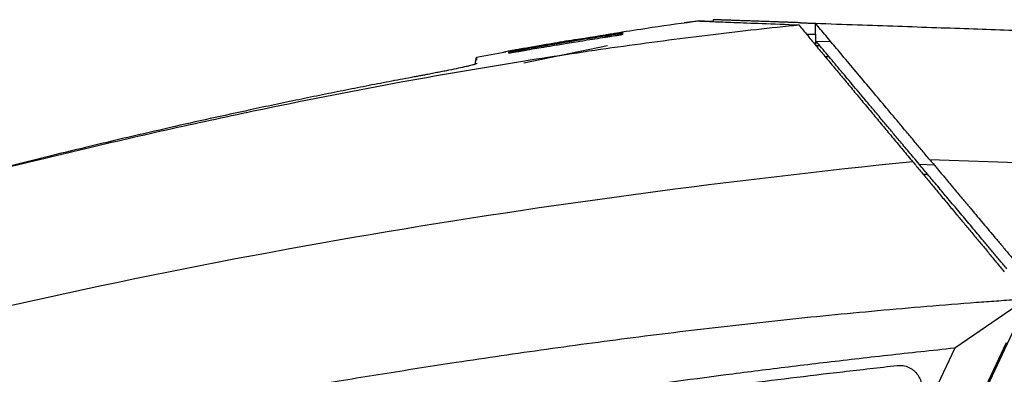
# Model space of a CAD drawing. Header units: millimetres. Extents: x 156922 to 157823, y 112322 to 113312.
# Tile 83 of 123: x 157628 to 157717, y 112908 to 112940. Entities that reach past the tile are written whole.
import ezdxf

# ---------------------------------------------------------------- set-up
doc = ezdxf.new("R2010")
doc.units = ezdxf.units.MM

msp = doc.modelspace()

# ---------------------------------------------------------------- linework, layer by layer
at = {"color": 7, "linetype": 'Continuous', "lineweight": 25}
for p, q in [((157690.991, 112940.254), (157690.991, 112940.083)), ((157689.732, 112940.152), (157688.349, 112939.972)), ((157688.351, 112939.963), (157689.546, 112940.138)), ((157700.243, 112938.93), (157700.243, 112939.931)), ((157681.218, 112938.648), (157681.194, 112938.802)), ((157682.77, 112939.132), (157682.702, 112939.053)), ((157682.742, 112939.14), (157682.733, 112939.139)), ((157682.739, 112939.14), (157682.739, 112939.14)), ((157699.422, 112938.959), (157700.238, 112938.931)), ((157700.243, 112938.93), (157700.238, 112938.931)), ((157700.238, 112938.931), (157700.238, 112937.93)), ((157681.413, 112937.893), (157673.825, 112936.306)), ((157673.882, 112937.584), (157673.904, 112937.456)), ((157675.403, 112937.914), (157673.889, 112937.657)), ((157700.238, 112937.93), (157700.628, 112937.916)), ((157700.286, 112938.324), (157701.624, 112938.285)), ((157669.423, 112936.242), (157669.535, 112936.862)), ((157669.535, 112936.862), (157672.203, 112937.356)), ((157672.459, 112937.398), (157672.011, 112937.319)), ((157672.428, 112937.395), (157672.458, 112937.401)), ((157701.493, 112936.886), (157701.14, 112936.898)), ((157669.533, 112936.327), (157669.533, 112936.279)), ((157709.648, 112927.167), (157710.991, 112927.122)), ((157769.885, 112925.499), (157710.616, 112927.569)), ((157718.514, 112914.39), (157712.868, 112910.52)), ((157692.506, 112857.135), (157718.296, 112912.366)), ((157717.517, 112911.002), (157692.07, 112856.966)), ((157712.868, 112910.52), (157690.614, 112863.261))]:
    msp.add_line(p, q, dxfattribs=at)
at = {"color": 7, "linetype": 'Continuous', "lineweight": 25, "flags": 128}
msp.add_lwpolyline([(157669.535, 112936.862), (157669.535, 112936.861), (157669.535, 112936.86)], dxfattribs=at)
at = {"color": 7, "linetype": 'Continuous', "lineweight": 25}
for points, knots in [([(157698.898, 112939.978), (157698.768, 112939.983), (157698.506, 112939.992), (157698.126, 112940.005), (157697.754, 112940.018), (157697.393, 112940.031), (157697.041, 112940.043), (157696.699, 112940.055), (157696.367, 112940.066), (157696.045, 112940.078), (157695.733, 112940.088), (157695.43, 112940.099), (157695.138, 112940.109), (157694.855, 112940.119), (157694.583, 112940.128), (157694.32, 112940.138), (157694.067, 112940.146), (157693.825, 112940.155), (157693.592, 112940.163), (157693.369, 112940.171), (157693.157, 112940.178), (157692.954, 112940.185), (157692.761, 112940.192), (157692.579, 112940.198), (157692.406, 112940.204), (157692.243, 112940.21), (157692.091, 112940.215), (157691.948, 112940.22), (157691.815, 112940.225), (157691.692, 112940.229), (157691.58, 112940.233), (157691.477, 112940.237), (157691.384, 112940.24), (157691.301, 112940.243), (157691.227, 112940.246), (157691.164, 112940.248), (157691.111, 112940.25), (157691.067, 112940.251), (157691.033, 112940.253), (157691.009, 112940.254), (157690.994, 112940.254), (157690.992, 112940.254), (157690.991, 112940.254)], [0, 0, 0, 0, 0.025202, 0.050404, 0.075604, 0.100802, 0.125997, 0.151189, 0.176375, 0.201557, 0.226732, 0.251901, 0.277062, 0.302214, 0.327358, 0.352491, 0.377614, 0.402725, 0.427824, 0.45291, 0.477982, 0.50304, 0.528082, 0.553108, 0.578118, 0.60311, 0.628083, 0.653038, 0.677973, 0.702887, 0.727781, 0.752652, 0.7775, 0.802325, 0.827127, 0.851903, 0.876654, 0.901378, 0.926076, 0.950746, 0.975387, 1, 1, 1, 1]), ([(157602.721, 112920.426), (157603.455, 112920.632), (157604.948, 112921.052), (157607.23, 112921.686), (157609.593, 112922.335), (157612.038, 112923), (157615.503, 112923.93), (157620.298, 112925.191), (157626.946, 112926.88), (157634.44, 112928.698), (157642.404, 112930.522), (157651.85, 112932.551), (157662.496, 112934.631), (157671.971, 112936.247), (157678.648, 112937.271), (157682.829, 112937.873), (157686.925, 112938.425), (157690.936, 112938.926), (157694.861, 112939.383), (157697.451, 112939.654), (157698.731, 112939.788)], [0, 0, 0, 0, 0.023316, 0.047472, 0.072469, 0.098308, 0.124992, 0.182222, 0.249982, 0.334822, 0.418134, 0.499916, 0.630338, 0.749929, 0.793915, 0.836981, 0.879125, 0.920344, 0.960636, 1, 1, 1, 1]), ([(157689.691, 112940.133), (157688.267, 112939.936), (157685.891, 112939.608), (157683.647, 112939.26), (157682.748, 112939.121)], [0, 0, 0, 0, 0.599053, 1, 1, 1, 1]), ([(157690.991, 112940.083), (157690.604, 112940.098), (157689.878, 112940.126), (157689.768, 112940.13), (157689.717, 112940.132)], [0, 0, 0, 0, 0.531774, 1, 1, 1, 1]), ([(157689.775, 112940.129), (157689.81, 112940.128), (157689.938, 112940.123), (157690.918, 112940.086), (157692.729, 112940.017), (157695.276, 112939.92), (157697.578, 112939.832), (157698.731, 112939.788)], [0, 0, 0, 0, 0.0842157, 0.3118741, 0.5403901, 0.769765, 1, 1, 1, 1]), ([(157698.731, 112939.788), (157698.866, 112939.626), (157699.137, 112939.301), (157699.546, 112938.81), (157699.958, 112938.316), (157700.373, 112937.818), (157700.791, 112937.317), (157701.211, 112936.812), (157701.635, 112936.304), (157702.062, 112935.792), (157702.492, 112935.277), (157702.924, 112934.758), (157703.36, 112934.235), (157703.938, 112933.542), (157704.66, 112932.675), (157705.529, 112931.633), (157706.404, 112930.583), (157707.285, 112929.526), (157708.172, 112928.462), (157708.767, 112927.749), (157709.064, 112927.392)], [0, 0, 0, 0, 0.041203, 0.082457, 0.123772, 0.165157, 0.206621, 0.248175, 0.289826, 0.331584, 0.373459, 0.415459, 0.457594, 0.499872, 0.582641, 0.665559, 0.748691, 0.832099, 0.915848, 1, 1, 1, 1]), ([(157698.898, 112939.978), (157699.007, 112939.974), (157699.224, 112939.967), (157699.557, 112939.955), (157699.896, 112939.943), (157700.127, 112939.935), (157700.243, 112939.931)], [0, 0, 0, 0, 0.250006, 0.500002, 0.749996, 1, 1, 1, 1]), ([(157700.243, 112939.931), (157701.512, 112939.887), (157703.998, 112939.8), (157707.651, 112939.672), (157711.153, 112939.55), (157714.503, 112939.433), (157719.708, 112939.251), (157726.624, 112939.01), (157735.33, 112938.706), (157743.728, 112938.413), (157750.534, 112938.175), (157755.697, 112937.995), (157759.34, 112937.867), (157762.916, 112937.743), (157766.424, 112937.62), (157768.738, 112937.539), (157769.885, 112937.499)], [0, 0, 0, 0, 0.054533, 0.106893, 0.157081, 0.205097, 0.250942, 0.38087, 0.502501, 0.625456, 0.742417, 0.795771, 0.848201, 0.899712, 0.95031, 1, 1, 1, 1]), ([(157710.616, 112927.569), (157710.498, 112927.71), (157710.262, 112927.991), (157709.908, 112928.413), (157709.555, 112928.834), (157709.203, 112929.254), (157708.851, 112929.672), (157708.501, 112930.09), (157708.151, 112930.507), (157707.481, 112931.306), (157706.498, 112932.477), (157705.201, 112934.022), (157703.924, 112935.544), (157702.913, 112936.75), (157702.168, 112937.638), (157701.669, 112938.232), (157701.182, 112938.812), (157700.706, 112939.38), (157700.397, 112939.748), (157700.243, 112939.931)], [0, 0, 0, 0, 0.032507, 0.064954, 0.097349, 0.1297, 0.162017, 0.194307, 0.226581, 0.258847, 0.38018, 0.500647, 0.625102, 0.747592, 0.798822, 0.849627, 0.900058, 0.950165, 1, 1, 1, 1]), ([(157681.196, 112938.823), (157680.563, 112938.722), (157679.391, 112938.536), (157677.778, 112938.27), (157676.449, 112938.046), (157675.405, 112937.867), (157674.645, 112937.735), (157674.17, 112937.652), (157673.947, 112937.612), (157673.883, 112937.601)], [0, 0, 0, 0, 0.2594023, 0.4799624, 0.6616765, 0.8045405, 0.9085507, 0.9737045, 1, 1, 1, 1]), ([(157681.198, 112938.645), (157680.577, 112938.548), (157679.425, 112938.37), (157677.836, 112938.114), (157676.519, 112937.898), (157675.475, 112937.723), (157674.703, 112937.593), (157674.204, 112937.507), (157673.961, 112937.466), (157673.885, 112937.452)], [0, 0, 0, 0, 0.254472, 0.471751, 0.65183, 0.7947, 0.900354, 0.968789, 1, 1, 1, 1]), ([(157678.661, 112938.469), (157677.959, 112938.356), (157676.817, 112938.173), (157675.796, 112937.989), (157675.402, 112937.919)], [0, 0, 0, 0, 0.6139416, 1, 1, 1, 1]), ([(157681.194, 112938.889), (157681.234, 112938.896), (157681.314, 112938.909), (157681.433, 112938.928), (157681.551, 112938.946), (157681.668, 112938.965), (157681.84, 112938.992), (157682.058, 112939.026), (157682.299, 112939.063), (157682.501, 112939.094), (157682.636, 112939.114), (157682.718, 112939.126), (157682.762, 112939.132), (157682.767, 112939.132), (157682.77, 112939.132)], [0, 0, 0, 0, 0.050104, 0.099933, 0.149751, 0.199823, 0.250411, 0.37614, 0.500229, 0.625554, 0.749898, 0.834042, 0.916842, 1, 1, 1, 1]), ([(157681.194, 112938.802), (157681.234, 112938.808), (157681.315, 112938.821), (157681.434, 112938.839), (157681.552, 112938.857), (157681.669, 112938.875), (157681.841, 112938.901), (157682.059, 112938.934), (157682.3, 112938.968), (157682.502, 112938.996), (157682.637, 112939.014), (157682.718, 112939.023), (157682.762, 112939.027), (157682.767, 112939.026), (157682.77, 112939.025)], [0, 0, 0, 0, 0.050176, 0.100036, 0.149849, 0.199885, 0.250411, 0.376082, 0.500213, 0.625504, 0.749921, 0.833937, 0.916736, 1, 1, 1, 1]), ([(157682.77, 112939.084), (157682.769, 112939.084), (157682.767, 112939.082), (157682.751, 112939.079), (157682.726, 112939.074), (157682.69, 112939.067), (157682.622, 112939.055), (157682.5, 112939.033), (157682.299, 112939), (157682.058, 112938.96), (157681.816, 112938.921), (157681.592, 112938.886), (157681.395, 112938.854), (157681.262, 112938.833), (157681.196, 112938.823)], [0, 0, 0, 0, 0.050017, 0.099674, 0.149343, 0.199396, 0.250198, 0.374496, 0.499875, 0.624021, 0.749661, 0.833798, 0.916844, 1, 1, 1, 1]), ([(157682.77, 112938.914), (157682.769, 112938.913), (157682.767, 112938.911), (157682.751, 112938.906), (157682.725, 112938.9), (157682.689, 112938.892), (157682.622, 112938.879), (157682.5, 112938.856), (157682.299, 112938.821), (157682.058, 112938.781), (157681.817, 112938.742), (157681.593, 112938.706), (157681.397, 112938.675), (157681.264, 112938.655), (157681.198, 112938.645)], [0, 0, 0, 0, 0.050002, 0.099653, 0.149323, 0.199386, 0.250206, 0.374494, 0.499874, 0.624014, 0.749653, 0.833807, 0.91686, 1, 1, 1, 1]), ([(157682.77, 112939.132), (157682.77, 112939.126), (157682.77, 112939.115), (157682.77, 112939.094), (157682.77, 112939.084)], [0, 0, 0, 0, 0.497912, 1, 1, 1, 1]), ([(157682.77, 112939.025), (157682.77, 112939.009), (157682.77, 112938.977), (157682.77, 112938.935), (157682.77, 112938.914)], [0, 0, 0, 0, 0.495965, 1, 1, 1, 1]), ([(157673.889, 112937.657), (157673.851, 112937.65), (157673.775, 112937.637), (157673.662, 112937.617), (157673.55, 112937.597), (157673.441, 112937.577), (157673.28, 112937.548), (157673.077, 112937.512), (157672.854, 112937.472), (157672.669, 112937.439), (157672.548, 112937.417), (157672.475, 112937.404), (157672.436, 112937.397), (157672.431, 112937.396), (157672.428, 112937.395)], [0, 0, 0, 0, 0.050407, 0.100344, 0.150107, 0.199996, 0.250306, 0.375434, 0.500237, 0.62529, 0.750054, 0.83367, 0.916478, 1, 1, 1, 1]), ([(157673.883, 112937.601), (157673.845, 112937.595), (157673.77, 112937.581), (157673.658, 112937.562), (157673.548, 112937.542), (157673.439, 112937.524), (157673.282, 112937.496), (157673.084, 112937.462), (157672.871, 112937.425), (157672.697, 112937.396), (157672.585, 112937.378), (157672.519, 112937.368), (157672.484, 112937.363), (157672.479, 112937.363), (157672.477, 112937.363)], [0, 0, 0, 0, 0.050264, 0.100094, 0.14983, 0.19981, 0.250368, 0.374944, 0.500156, 0.624564, 0.749911, 0.832895, 0.915834, 1, 1, 1, 1]), ([(157672.477, 112937.319), (157672.478, 112937.32), (157672.479, 112937.321), (157672.492, 112937.325), (157672.512, 112937.329), (157672.541, 112937.336), (157672.595, 112937.347), (157672.696, 112937.367), (157672.869, 112937.4), (157673.081, 112937.44), (157673.301, 112937.48), (157673.508, 112937.518), (157673.693, 112937.551), (157673.818, 112937.573), (157673.882, 112937.584)], [0, 0, 0, 0, 0.0506933, 0.1007983, 0.1505799, 0.2003076, 0.2502513, 0.3756333, 0.4999797, 0.6251872, 0.7497221, 0.8336439, 0.9165378, 1, 1, 1, 1]), ([(157672.478, 112937.396), (157672.478, 112937.396), (157672.48, 112937.397), (157672.492, 112937.4), (157672.513, 112937.404), (157672.541, 112937.409), (157672.596, 112937.419), (157672.696, 112937.438), (157672.869, 112937.47), (157673.082, 112937.509), (157673.302, 112937.549), (157673.508, 112937.586), (157673.693, 112937.619), (157673.818, 112937.641), (157673.881, 112937.653)], [0, 0, 0, 0, 0.050736, 0.100854, 0.150619, 0.200305, 0.250183, 0.375503, 0.499915, 0.625201, 0.749698, 0.833563, 0.916468, 1, 1, 1, 1]), ([(157709.648, 112927.167), (157709.479, 112927.369), (157709.16, 112927.748), (157708.698, 112928.299), (157708.263, 112928.818), (157707.74, 112929.442), (157707.124, 112930.175), (157706.377, 112931.066), (157705.594, 112931.999), (157704.847, 112932.889), (157704.178, 112933.686), (157703.587, 112934.391), (157703.007, 112935.081), (157702.439, 112935.758), (157701.883, 112936.421), (157701.339, 112937.069), (157700.806, 112937.705), (157700.459, 112938.118), (157700.286, 112938.324)], [0, 0, 0, 0, 0.05213, 0.098162, 0.142338, 0.186472, 0.259761, 0.332797, 0.418861, 0.504441, 0.568325, 0.631519, 0.69409, 0.756104, 0.81763, 0.87874, 0.939505, 1, 1, 1, 1]), ([(157669.535, 112936.858), (157669.535, 112936.842), (157669.535, 112936.812), (157669.534, 112936.712), (157669.533, 112936.591), (157669.533, 112936.581)], [0, 0, 0, 0, 0.492436, 0.958383, 1, 1, 1, 1]), ([(157673.885, 112937.452), (157673.847, 112937.446), (157673.772, 112937.433), (157673.66, 112937.414), (157673.55, 112937.395), (157673.442, 112937.377), (157673.284, 112937.351), (157673.085, 112937.318), (157672.872, 112937.285), (157672.697, 112937.258), (157672.585, 112937.242), (157672.518, 112937.234), (157672.483, 112937.231), (157672.479, 112937.232), (157672.477, 112937.233)], [0, 0, 0, 0, 0.0502706, 0.1001052, 0.1498389, 0.1998085, 0.2503459, 0.374956, 0.5001514, 0.6246225, 0.7499226, 0.8329004, 0.9158302, 1, 1, 1, 1]), ([(157672.477, 112937.363), (157672.478, 112937.37), (157672.478, 112937.385), (157672.478, 112937.392), (157672.478, 112937.396)], [0, 0, 0, 0, 0.499347, 1, 1, 1, 1]), ([(157672.477, 112937.233), (157672.477, 112937.241), (157672.477, 112937.258), (157672.476, 112937.281), (157672.477, 112937.302), (157672.477, 112937.314), (157672.477, 112937.319)], [0, 0, 0, 0, 0.243752, 0.500005, 0.75485, 1, 1, 1, 1]), ([(157669.533, 112936.279), (157669.532, 112936.277), (157669.531, 112936.272), (157669.517, 112936.262), (157669.496, 112936.251), (157669.465, 112936.239), (157669.407, 112936.218), (157669.3, 112936.185), (157669.116, 112936.136), (157668.883, 112936.078), (157668.508, 112935.99), (157667.922, 112935.862), (157667.206, 112935.714), (157666.571, 112935.586), (157666.07, 112935.488), (157665.548, 112935.386), (157665.068, 112935.294), (157664.639, 112935.213), (157664.266, 112935.142), (157664.016, 112935.095), (157663.89, 112935.072)], [0, 0, 0, 0, 0.02504, 0.050038, 0.07503, 0.100054, 0.125149, 0.18695, 0.248936, 0.31072, 0.372698, 0.497473, 0.623805, 0.686498, 0.749237, 0.811749, 0.874289, 0.91621, 0.958063, 1, 1, 1, 1]), ([(157663.89, 112935.072), (157663.215, 112934.945), (157661.852, 112934.69), (157659.793, 112934.293), (157657.701, 112933.882), (157655.576, 112933.456), (157653.42, 112933.015), (157651.23, 112932.558), (157647.351, 112931.733), (157641.636, 112930.468), (157635.436, 112929.016), (157630.35, 112927.777), (157626.541, 112926.826), (157622.672, 112925.837), (157618.678, 112924.793), (157614.742, 112923.744), (157610.678, 112922.64), (157606.735, 112921.553), (157604.017, 112920.79), (157602.721, 112920.426)], [0, 0, 0, 0, 0.032812, 0.066175, 0.100087, 0.134548, 0.169557, 0.205113, 0.241215, 0.358747, 0.484201, 0.544766, 0.608286, 0.67131, 0.735114, 0.805075, 0.865436, 0.935859, 1, 1, 1, 1]), ([(157709.064, 112927.392), (157709.181, 112927.252), (157709.414, 112926.973), (157709.767, 112926.549), (157710.124, 112926.121), (157710.484, 112925.689), (157710.847, 112925.253), (157711.214, 112924.813), (157711.585, 112924.368), (157711.959, 112923.92), (157712.336, 112923.467), (157712.717, 112923.01), (157713.202, 112922.429), (157713.792, 112921.72), (157714.491, 112920.882), (157715.197, 112920.035), (157715.91, 112919.179), (157716.63, 112918.315), (157717.114, 112917.735), (157717.357, 112917.444)], [0, 0, 0, 0, 0.044871, 0.0898158, 0.1348473, 0.1799783, 0.2252215, 0.2705894, 0.3160947, 0.3617497, 0.4075667, 0.4535578, 0.4997352, 0.5823234, 0.6651401, 0.7482512, 0.831722, 0.9156171, 1, 1, 1, 1]), ([(157717.596, 112917.695), (157717.493, 112917.818), (157717.287, 112918.064), (157716.979, 112918.43), (157716.673, 112918.796), (157716.368, 112919.159), (157716.064, 112919.521), (157715.762, 112919.881), (157715.208, 112920.541), (157714.412, 112921.489), (157713.387, 112922.711), (157712.394, 112923.895), (157711.591, 112924.851), (157710.971, 112925.591), (157710.515, 112926.134), (157710.073, 112926.661), (157709.79, 112926.999), (157709.648, 112927.167)], [0, 0, 0, 0, 0.0360692, 0.0720528, 0.1079613, 0.1438057, 0.1795966, 0.215345, 0.2510617, 0.3772376, 0.501749, 0.6275515, 0.7513069, 0.8141833, 0.8765303, 0.9384385, 1, 1, 1, 1]), ([(157710.616, 112927.569), (157710.699, 112927.47), (157710.864, 112927.273), (157711.115, 112926.975), (157711.365, 112926.677), (157711.614, 112926.379), (157711.864, 112926.082), (157712.112, 112925.786), (157712.36, 112925.491), (157712.606, 112925.197), (157712.851, 112924.905), (157713.094, 112924.614), (157713.336, 112924.326), (157713.576, 112924.04), (157713.814, 112923.757), (157714.049, 112923.476), (157714.369, 112923.095), (157714.784, 112922.6), (157715.308, 112921.977), (157715.861, 112921.318), (157716.444, 112920.623), (157717.056, 112919.893), (157717.698, 112919.129), (157718.138, 112918.605), (157718.362, 112918.338)], [0, 0, 0, 0, 0.036691, 0.07287, 0.108543, 0.143716, 0.178393, 0.212578, 0.246272, 0.279479, 0.312198, 0.344432, 0.376181, 0.407445, 0.438223, 0.468516, 0.498322, 0.560865, 0.626459, 0.695095, 0.766765, 0.841472, 0.919218, 1, 1, 1, 1]), ([(157622.048, 112901.122), (157623.024, 112901.316), (157624.981, 112901.706), (157627.926, 112902.283), (157630.887, 112902.857), (157633.865, 112903.427), (157636.859, 112903.991), (157639.869, 112904.55), (157642.896, 112905.104), (157645.939, 112905.65), (157648.999, 112906.19), (157652.076, 112906.722), (157655.169, 112907.246), (157658.28, 112907.762), (157661.407, 112908.268), (157664.551, 112908.764), (157668.01, 112909.296), (157671.792, 112909.858), (157675.906, 112910.446), (157680.062, 112911.015), (157684.261, 112911.563), (157688.502, 112912.088), (157692.785, 112912.59), (157697.111, 112913.066), (157701.479, 112913.515), (157705.889, 112913.934), (157710.341, 112914.324), (157713.325, 112914.556), (157714.823, 112914.672)], [0, 0, 0, 0, 0.031873, 0.063902, 0.096089, 0.128432, 0.160933, 0.193591, 0.226407, 0.25938, 0.292512, 0.325802, 0.35925, 0.392857, 0.426623, 0.460547, 0.494631, 0.538499, 0.582781, 0.627478, 0.672588, 0.718114, 0.764055, 0.810412, 0.857185, 0.904374, 0.951979, 1, 1, 1, 1]), ([(157714.823, 112914.672), (157715.429, 112914.717), (157716.644, 112914.807), (157717.859, 112914.891), (157718.468, 112914.933)], [0, 0, 0, 0, 0.49885, 1, 1, 1, 1]), ([(157712.868, 112910.52), (157711.84, 112910.411), (157709.807, 112910.194), (157706.794, 112909.862), (157703.851, 112909.529), (157700.978, 112909.195), (157698.176, 112908.86), (157695.445, 112908.523), (157690.221, 112907.86), (157682.677, 112906.83), (157672.653, 112905.285), (157662.832, 112903.567), (157655.128, 112902.036), (157649.687, 112900.858), (157646.362, 112900.105), (157643.078, 112899.33), (157639.836, 112898.532), (157636.634, 112897.713), (157634.517, 112897.142), (157633.464, 112896.859)], [0, 0, 0, 0, 0.038454, 0.07604, 0.112759, 0.148611, 0.183598, 0.217718, 0.250973, 0.379458, 0.500899, 0.62817, 0.750288, 0.792985, 0.835246, 0.877074, 0.918473, 0.959447, 1, 1, 1, 1]), ([(157633.727, 112895.894), (157634.316, 112896.053), (157635.497, 112896.373), (157637.276, 112896.841), (157639.069, 112897.303), (157640.875, 112897.757), (157642.694, 112898.205), (157644.526, 112898.644), (157646.371, 112899.077), (157648.229, 112899.502), (157650.1, 112899.921), (157654.35, 112900.848), (157661.109, 112902.219), (157670.269, 112903.868), (157679.597, 112905.36), (157687.266, 112906.453), (157693.447, 112907.265), (157698.034, 112907.838), (157702.789, 112908.405), (157706.016, 112908.767), (157707.657, 112908.951)], [0, 0, 0, 0, 0.024345, 0.048833, 0.073465, 0.098242, 0.123165, 0.148234, 0.17345, 0.198813, 0.224325, 0.249986, 0.372451, 0.49964, 0.621479, 0.749549, 0.808856, 0.870366, 0.93408, 1, 1, 1, 1]), ([(157707.657, 112908.951), (157707.702, 112908.955), (157707.791, 112908.963), (157707.926, 112908.964), (157708.06, 112908.956), (157708.237, 112908.934), (157708.456, 112908.884), (157708.707, 112908.789), (157708.945, 112908.662), (157709.235, 112908.45), (157709.538, 112908.121), (157709.782, 112907.651), (157709.876, 112907.225), (157709.884, 112906.879), (157709.854, 112906.618), (157709.792, 112906.358), (157709.722, 112906.194), (157709.687, 112906.111)], [0, 0, 0, 0, 0.031827, 0.063508, 0.095186, 0.127006, 0.189935, 0.252982, 0.316605, 0.380444, 0.506821, 0.629373, 0.750742, 0.812007, 0.873482, 0.936509, 1, 1, 1, 1])]:
    msp.add_open_spline(points, degree=3, knots=knots, dxfattribs=at)
for points in [[(157673.881, 112937.653), (157676.315, 112938.087), (157678.753, 112938.499), (157681.194, 112938.889)], [(157673.882, 112937.584), (157676.316, 112938.012), (157678.753, 112938.418), (157681.194, 112938.802)], [(157709.064, 112927.392), (157692.616, 112925.717), (157659.823, 112921.401), (157627.414, 112914.634), (157611.409, 112910.521)], [(157709.988, 112926.284), (157710.124, 112926.282), (157710.261, 112926.279), (157710.398, 112926.276)]]:
    msp.add_open_spline(points, degree=3, dxfattribs=at)

doc.saveas('drawing.dxf')
